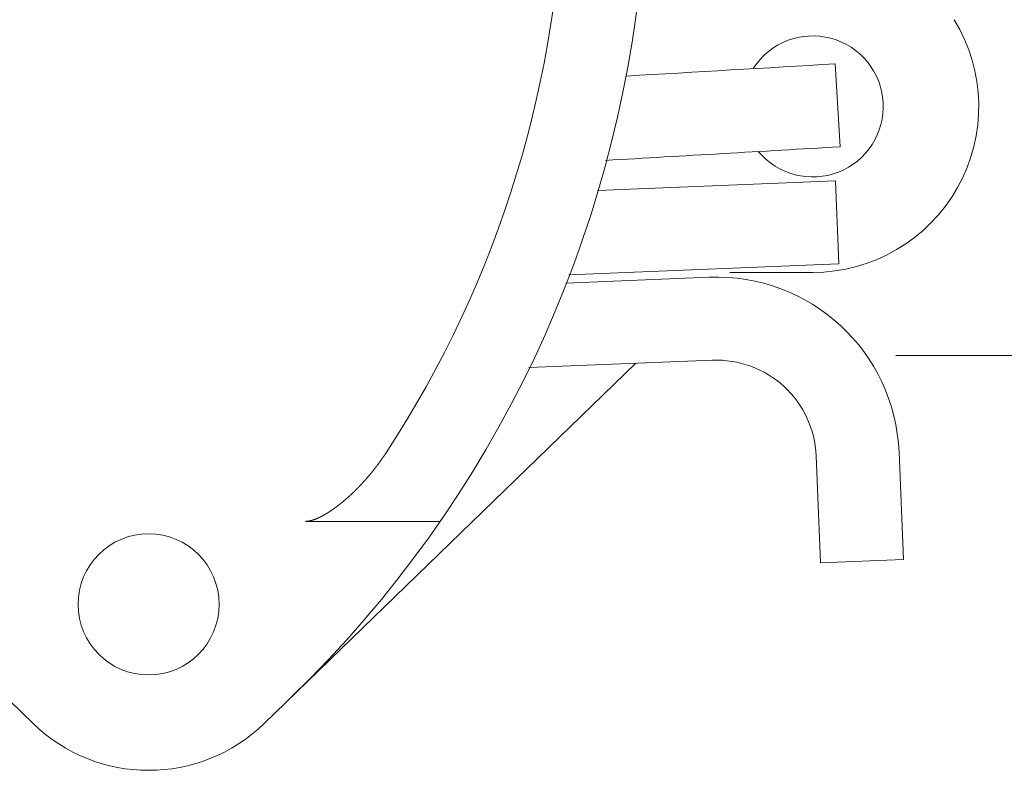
# Model space of a CAD drawing. Header units: metres. Extents: x -167 to 262, y -186 to 508.
# Tile 14 of 207: x 222.995 to 223.1135, y -185.1988 to -185.1084. Entities that reach past the tile are written whole.
import ezdxf

# ---------------------------------------------------------------- set-up
doc = ezdxf.new("R2010")
doc.units = ezdxf.units.M
doc.header["$MEASUREMENT"] = 0

msp = doc.modelspace()

# ---------------------------------------------------------------- linework, layer by layer
at = {"color": 7, "linetype": 'Continuous', "lineweight": 13}
for p, q in [((223.0931213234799, -185.1137440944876), (223.0937091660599, -185.1237130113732)), ((223.0931213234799, -185.1137440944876), (223.0937091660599, -185.1237130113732)), ((223.0931519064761, -185.1278267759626), (223.0645300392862, -185.128986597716)), ((223.0931519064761, -185.1278267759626), (223.0645300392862, -185.128986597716)), ((223.0931519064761, -185.1278267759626), (223.0935562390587, -185.1378048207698)), ((223.0931519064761, -185.1278267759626), (223.0935562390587, -185.1378048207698)), ((223.0935562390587, -185.1378048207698), (223.0610869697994, -185.1391205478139)), ((223.0935562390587, -185.1378048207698), (223.0610869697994, -185.1391205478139)), ((223.0904034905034, -185.1388378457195), (223.0804172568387, -185.1388378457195)), ((223.0904034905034, -185.1388378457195), (223.0804172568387, -185.1388378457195)), ((223.0779483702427, -185.139426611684), (223.0606999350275, -185.1401255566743)), ((223.0779483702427, -185.139426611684), (223.0606999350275, -185.1401255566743)), ((223.024414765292, -185.1931235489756), (223.0691307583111, -185.1497783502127)), ((223.024414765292, -185.1931235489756), (223.0691307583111, -185.1497783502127)), ((223.0783527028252, -185.1494046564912), (223.0562731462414, -185.1502993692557)), ((223.0783527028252, -185.1494046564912), (223.0562731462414, -185.1502993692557)), ((223.1438298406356, -185.1488240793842), (223.1003897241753, -185.1488240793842)), ((223.1003897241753, -185.1488240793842), (223.1727538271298, -185.1488240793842)), ((222.9966124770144, -185.1931235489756), (222.9566006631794, -185.1543383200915)), ((222.9966124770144, -185.1931235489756), (222.9566006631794, -185.1543383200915)), ((223.0913343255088, -185.1737939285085), (223.0908115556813, -185.160893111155)), ((223.0913343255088, -185.1737939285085), (223.0908115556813, -185.160893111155)), ((223.101312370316, -185.1733895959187), (223.1007896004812, -185.1604887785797)), ((223.101312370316, -185.1733895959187), (223.1007896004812, -185.1604887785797)), ((223.0455727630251, -185.1687965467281), (223.0294072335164, -185.1687965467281)), ((223.0455727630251, -185.1687965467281), (223.0294072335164, -185.1687965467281)), ((223.101312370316, -185.1733895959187), (223.0913343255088, -185.1737939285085)), ((223.101312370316, -185.1733895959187), (223.0913343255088, -185.1737939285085))]:
    msp.add_line(p, q, dxfattribs=at)
at = {"color": 7, "linetype": 'Continuous', "lineweight": 13, "flags": 128}
msp.add_lwpolyline([(223.0390726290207, -185.1605654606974), (223.03906177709, -185.1605814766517), (223.0390509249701, -185.1605974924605), (223.0390400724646, -185.1606135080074), (223.039029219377, -185.1606295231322), (223.0390183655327, -185.1606455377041), (223.0390075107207, -185.1606615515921), (223.0389966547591, -185.1606775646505), (223.0389857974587, -185.1606935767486), (223.0389749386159, -185.1607095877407), (223.0389640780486, -185.1607255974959), (223.0389532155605, -185.1607416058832), (223.0389423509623, -185.1607576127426), (223.038931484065, -185.1607736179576), (223.0389206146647, -185.1607896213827), (223.0389097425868, -185.160805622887), (223.0388988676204, -185.1608216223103), (223.0388879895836, -185.1608376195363), (223.0388771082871, -185.160853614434), (223.0388662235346, -185.1608696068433), (223.0388553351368, -185.1608855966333), (223.0388444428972, -185.1609015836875), (223.0388335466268, -185.1609175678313), (223.0388226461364, -185.1609335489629), (223.0388117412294, -185.1609495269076), (223.0388008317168, -185.1609655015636), (223.038789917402, -185.1609814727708), (223.0387789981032, -185.1609974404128), (223.0387680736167, -185.1610134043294), (223.0387571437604, -185.1610293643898), (223.0387462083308, -185.1610453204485), (223.038735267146, -185.1610612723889), (223.0387243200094, -185.1610772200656), (223.0387133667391, -185.1610931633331), (223.0387024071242, -185.1611091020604), (223.0386914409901, -185.161125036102), (223.038680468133, -185.1611409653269), (223.0386694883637, -185.1611568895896), (223.0386585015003, -185.1611728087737), (223.0386475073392, -185.1611887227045), (223.0386365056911, -185.1612046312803), (223.0386254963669, -185.1612205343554), (223.0386144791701, -185.1612364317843), (223.0386034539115, -185.1612523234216), (223.038592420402, -185.1612682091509), (223.0385813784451, -185.161284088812), (223.0385703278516, -185.1612999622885), (223.0385592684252, -185.1613158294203), (223.0385481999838, -185.1613316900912), (223.0385371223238, -185.1613475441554), (223.0385260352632, -185.1613633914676), (223.0385149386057, -185.1613792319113), (223.0385038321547, -185.1613950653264), (223.0384927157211, -185.1614108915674), (223.0384815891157, -185.1614267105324), (223.0384704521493, -185.1614425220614), (223.0384593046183, -185.1614583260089), (223.0384481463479, -185.1614741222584), (223.0384369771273, -185.1614899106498), (223.0384257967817, -185.1615056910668), (223.0384146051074, -185.1615214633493), (223.0384034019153, -185.1615372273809), (223.0383921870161, -185.161552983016), (223.0383809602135, -185.1615687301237), (223.0383697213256, -185.1615844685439), (223.0383584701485, -185.1616001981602), (223.0383472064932, -185.161615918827), (223.0383359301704, -185.1616316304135), (223.038324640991, -185.161647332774), (223.0383133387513, -185.1616630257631), (223.0383020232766, -185.1616787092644), (223.0382906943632, -185.1616943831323), (223.0382793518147, -185.1617100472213), (223.0382679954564, -185.1617257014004), (223.0382566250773, -185.1617413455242), (223.0382452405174, -185.1617569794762), (223.0382338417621, -185.1617726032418), (223.0382224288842, -185.1617882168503), (223.0382110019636, -185.1618038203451), (223.038199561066, -185.1618194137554), (223.038188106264, -185.1618349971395), (223.0381766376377, -185.1618505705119), (223.0381651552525, -185.1618661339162), (223.0381536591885, -185.1618816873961), (223.0381421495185, -185.1618972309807), (223.0381306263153, -185.1619127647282), (223.0381190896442, -185.1619282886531), (223.0381075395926, -185.1619438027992), (223.038095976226, -185.1619593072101), (223.0380843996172, -185.1619748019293), (223.0380728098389, -185.1619902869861), (223.0380612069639, -185.1620057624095), (223.0380495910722, -185.1620212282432), (223.0380379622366, -185.1620366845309), (223.0380263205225, -185.1620521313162), (223.03801466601, -185.1620675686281), (223.0380029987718, -185.1620829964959), (223.0379913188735, -185.1620984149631), (223.0379796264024, -185.162113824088), (223.0379679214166, -185.1621292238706), (223.0379562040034, -185.1621446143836), (223.0379444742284, -185.1621599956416), (223.0379327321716, -185.1621753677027), (223.0379209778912, -185.1621907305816), (223.0379092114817, -185.162206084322), (223.0378974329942, -185.1622214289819), (223.0378856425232, -185.1622367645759), (223.0378738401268, -185.1622520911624), (223.0378620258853, -185.1622674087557), (223.0378501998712, -185.1622827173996), (223.0378383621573, -185.1622980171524), (223.0378265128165, -185.1623133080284), (223.0378146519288, -185.162328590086), (223.0378027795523, -185.1623438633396), (223.0377908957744, -185.162359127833), (223.0377790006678, -185.1623743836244), (223.0377670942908, -185.1623896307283), (223.0377551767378, -185.1624048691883), (223.0377432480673, -185.1624200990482), (223.0377313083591, -185.162435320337), (223.037719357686, -185.1624505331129), (223.0377073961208, -185.1624657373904), (223.0376954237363, -185.1624809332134), (223.0376834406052, -185.1624961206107), (223.0376714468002, -185.1625112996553), (223.0376594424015, -185.1625264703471), (223.0376474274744, -185.1625416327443), (223.0376354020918, -185.1625567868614), (223.0376233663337, -185.1625719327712), (223.0376113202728, -185.1625870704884), (223.037599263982, -185.1626022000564), (223.0375871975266, -185.1626173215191), (223.0375751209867, -185.1626324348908), (223.0375630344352, -185.1626475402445), (223.0375509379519, -185.1626626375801), (223.0375388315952, -185.1626777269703), (223.0375267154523, -185.1626928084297), (223.0375145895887, -185.1627078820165), (223.0375024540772, -185.1627229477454), (223.0374903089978, -185.1627380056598), (223.0374781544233, -185.162753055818), (223.0374659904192, -185.1627680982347), (223.0374538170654, -185.1627831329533), (223.0374416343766, -185.162798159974), (223.0374294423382, -185.1628131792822), (223.0374172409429, -185.1628281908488), (223.0374050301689, -185.1628431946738), (223.0373928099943, -185.1628581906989), (223.037380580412, -185.1628731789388), (223.0373683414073, -185.1628881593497), (223.0373560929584, -185.1629031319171), (223.0373438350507, -185.1629180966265), (223.037331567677, -185.1629330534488), (223.0373192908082, -185.1629480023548), (223.037307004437, -185.1629629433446), (223.0372947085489, -185.1629778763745), (223.0372824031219, -185.1629928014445), (223.0372700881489, -185.1630077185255), (223.0372577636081, -185.1630226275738), (223.0372454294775, -185.163037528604), (223.0372330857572, -185.1630524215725), (223.0372207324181, -185.1630673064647), (223.0372083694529, -185.1630821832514), (223.0371959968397, -185.1630970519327), (223.0371836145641, -185.163111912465), (223.0371712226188, -185.1631267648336), (223.0371588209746, -185.1631416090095), (223.0371464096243, -185.1631564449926), (223.0371339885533, -185.163171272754), (223.0371215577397, -185.1631860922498), (223.0371091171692, -185.1632009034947), (223.0370966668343, -185.1632157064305), (223.0370842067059, -185.1632305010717), (223.0370717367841, -185.1632452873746), (223.0370592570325, -185.1632600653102), (223.0370467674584, -185.1632748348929), (223.0370342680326, -185.1632895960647), (223.0370217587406, -185.1633043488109), (223.0370092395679, -185.1633190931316), (223.0369967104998, -185.163333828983), (223.0369841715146, -185.1633485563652), (223.0369716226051, -185.1633632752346), (223.0369590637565, -185.1633779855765), (223.0369464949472, -185.1633926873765), (223.0369339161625, -185.1634073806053), (223.036921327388, -185.1634220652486), (223.036908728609, -185.1634367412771), (223.0368961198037, -185.1634514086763), (223.0368835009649, -185.1634660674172), (223.0368708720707, -185.1634807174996), (223.0368582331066, -185.16349535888), (223.036845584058, -185.1635099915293), (223.0368329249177, -185.1635246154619), (223.0368202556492, -185.1635392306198), (223.0368075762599, -185.1635538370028), (223.0367948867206, -185.163568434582), (223.0367821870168, -185.1635830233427), (223.0367694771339, -185.1635976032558), (223.0367567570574, -185.1636121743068), (223.0367440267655, -185.1636267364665), (223.0367312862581, -185.1636412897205), (223.0367185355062, -185.1636558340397), (223.0367057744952, -185.1636703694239), (223.0366930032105, -185.1636848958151), (223.0366802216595, -185.1636994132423), (223.0366674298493, -185.1637139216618), (223.0366546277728, -185.1637284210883), (223.0366418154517, -185.1637429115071), (223.0366289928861, -185.1637573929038), (223.0366161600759, -185.1637718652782), (223.036603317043, -185.1637863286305), (223.0365904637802, -185.1638007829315), (223.0365776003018, -185.1638152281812), (223.0365647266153, -185.163829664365), (223.0365518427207, -185.1638440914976), (223.0365389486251, -185.1638585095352), (223.0365260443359, -185.163872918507), (223.0365131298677, -185.1638873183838), (223.0365002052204, -185.1639017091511), (223.036487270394, -185.1639160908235), (223.0364743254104, -185.1639304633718), (223.0364613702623, -185.1639448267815), (223.0364484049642, -185.1639591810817), (223.0364354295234, -185.1639735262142), (223.03642244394, -185.1639878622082), (223.0364094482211, -185.1640021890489), (223.0363964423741, -185.164016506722), (223.0363834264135, -185.1640308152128), (223.0363704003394, -185.1640451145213), (223.0363573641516, -185.164059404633), (223.0363443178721, -185.1640736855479), (223.0363312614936, -185.164087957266), (223.0363181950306, -185.1641022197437), (223.0363051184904, -185.1641164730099), (223.036292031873, -185.1641307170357), (223.0362789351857, -185.1641449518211), (223.0362658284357, -185.1641591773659), (223.0362527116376, -185.1641733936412), (223.0362395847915, -185.164187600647), (223.0362264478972, -185.1642017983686), (223.0362133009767, -185.1642159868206), (223.0362001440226, -185.164230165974), (223.0361869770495, -185.1642443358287), (223.0361738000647, -185.1642584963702), (223.0361606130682, -185.1642726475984), (223.0361474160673, -185.1642867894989), (223.0361342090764, -185.164300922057), (223.0361209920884, -185.1643150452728), (223.0361077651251, -185.1643291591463), (223.0360945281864, -185.1643432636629), (223.0360812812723, -185.1643573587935), (223.0360680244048, -185.1643714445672), (223.0360547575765, -185.1643855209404), (223.0360414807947, -185.1643995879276), (223.0360281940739, -185.1644136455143), (223.0360148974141, -185.1644276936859), (223.03600159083, -185.1644417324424), (223.0359882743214, -185.1644557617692), (223.0359749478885, -185.1644697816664), (223.0359616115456, -185.1644837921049), (223.0359482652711, -185.16449779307), (223.0359349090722, -185.1645117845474), (223.0359215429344, -185.1645257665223), (223.0359081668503, -185.1645397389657), (223.0358947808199, -185.164553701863), (223.0358813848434, -185.1645676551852), (223.035867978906, -185.1645815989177), (223.0358545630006, -185.1645955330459), (223.0358411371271, -185.1646094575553), (223.0358277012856, -185.1646233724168), (223.0358142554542, -185.1646372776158), (223.0358007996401, -185.1646511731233), (223.0357873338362, -185.1646650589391), (223.0357738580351, -185.1646789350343), (223.0357603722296, -185.1646928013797), (223.0357468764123, -185.1647066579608), (223.0357333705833, -185.164720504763), (223.0357198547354, -185.1647343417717), (223.0357063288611, -185.1647481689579), (223.0356927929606, -185.164761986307), (223.0356792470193, -185.1647757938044), (223.0356656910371, -185.1647895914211), (223.0356521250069, -185.1648033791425), (223.0356385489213, -185.1648171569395), (223.0356249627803, -185.1648309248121), (223.0356113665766, -185.1648446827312), (223.0355977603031, -185.1648584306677), (223.0355841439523, -185.1648721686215), (223.035570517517, -185.1648858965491), (223.0355568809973, -185.164899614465), (223.0355432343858, -185.1649133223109), (223.0355295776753, -185.1649270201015), (223.0355159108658, -185.164940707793), (223.0355022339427, -185.1649543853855), (223.0354885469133, -185.1649680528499), (223.0354748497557, -185.164981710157), (223.0354611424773, -185.1649953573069), (223.0354474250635, -185.1650089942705), (223.0354336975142, -185.1650226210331), (223.0354199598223, -185.1650362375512), (223.0354062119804, -185.1650498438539), (223.0353924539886, -185.1650634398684), (223.0353786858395, -185.1650770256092), (223.0353649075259, -185.1650906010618), (223.0353511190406, -185.1651041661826), (223.0353373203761, -185.1651177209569), (223.0353235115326, -185.1651312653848), (223.0353096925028, -185.1651447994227), (223.0352958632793, -185.1651583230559), (223.035282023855, -185.1651718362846), (223.0352681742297, -185.1651853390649), (223.0352543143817, -185.1651988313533), (223.0352404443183, -185.1652123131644), (223.0352265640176, -185.1652257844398), (223.035212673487, -185.1652392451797), (223.0351987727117, -185.1652526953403), (223.0351848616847, -185.1652661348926), (223.0351709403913, -185.1652795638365), (223.0351570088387, -185.1652929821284), (223.0351430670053, -185.1653063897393), (223.0351291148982, -185.1653197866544), (223.0351151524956, -185.1653331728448), (223.0351011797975, -185.1653465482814), (223.0350871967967, -185.1653599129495), (223.0350732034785, -185.1653732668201), (223.0350591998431, -185.1653866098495), (223.0350451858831, -185.1653999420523), (223.0350311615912, -185.1654132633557), (223.0350171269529, -185.1654265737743), (223.0350030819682, -185.1654398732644), (223.0349890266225, -185.1654531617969), (223.0349749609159, -185.1654664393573), (223.0349608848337, -185.1654797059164), (223.034946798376, -185.1654929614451), (223.0349327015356, -185.165506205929), (223.0349185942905, -185.1655194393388), (223.0349044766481, -185.165532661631), (223.034890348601, -185.1655458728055), (223.0348762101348, -185.1655590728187), (223.0348620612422, -185.1655722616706), (223.0348479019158, -185.165585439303), (223.0348337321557, -185.1655986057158), (223.0348195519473, -185.1656117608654), (223.0348053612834, -185.1656249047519), (223.0347911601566, -185.165638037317), (223.0347769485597, -185.1656511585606), (223.0347627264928, -185.1656642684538), (223.0347484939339, -185.1656773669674), (223.0347342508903, -185.1656904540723), (223.0347199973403, -185.1657035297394), (223.034705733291, -185.1657165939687), (223.0346914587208, -185.1657296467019), (223.0346771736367, -185.1657426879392), (223.0346628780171, -185.1657557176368), (223.0346485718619, -185.1657687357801), (223.0346342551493, -185.1657817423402), (223.0346199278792, -185.1657947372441), (223.0346055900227, -185.165807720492), (223.0345912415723, -185.1658206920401), (223.0345768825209, -185.1658336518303), (223.0345625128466, -185.1658465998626), (223.0345481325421, -185.1658595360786), (223.0345337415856, -185.1658724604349), (223.0345193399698, -185.1658853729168), (223.0345049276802, -185.1658982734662), (223.0344905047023, -185.1659111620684), (223.0344760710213, -185.1659240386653), (223.0344616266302, -185.1659369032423), (223.0344471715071, -185.1659497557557), (223.0344327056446, -185.165962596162), (223.0344182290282, -185.165975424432), (223.0344037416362, -185.165988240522), (223.0343892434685, -185.1660010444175), (223.0343747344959, -185.1660138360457), (223.0343602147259, -185.1660266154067), (223.0343456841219, -185.1660393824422), (223.0343311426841, -185.1660521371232), (223.0343165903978, -185.1660648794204), (223.0343020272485, -185.1660776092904), (223.0342874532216, -185.1660903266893), (223.0342728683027, -185.1661030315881), (223.034258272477, -185.1661157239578), (223.0342436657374, -185.1661284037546), (223.0342290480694, -185.1661410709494), (223.034214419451, -185.166153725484), (223.0341997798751, -185.1661663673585), (223.0341851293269, -185.1661789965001), (223.0341704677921, -185.1661916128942), (223.0341557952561, -185.1662042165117), (223.0341411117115, -185.1662168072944), (223.0341264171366, -185.1662293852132), (223.0341117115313, -185.1662419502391), (223.0340969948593, -185.1662545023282), (223.0340822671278, -185.1662670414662), (223.0340675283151, -185.1662795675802), (223.0340527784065, -185.1662920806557), (223.0340380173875, -185.1663045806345), (223.034023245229, -185.1663170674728), (223.0340084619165, -185.1663295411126), (223.0339936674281, -185.1663420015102), (223.0339788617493, -185.1663544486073), (223.0339640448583, -185.1663668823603), (223.0339492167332, -185.1663793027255), (223.0339343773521, -185.1663917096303), (223.0339195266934, -185.1664041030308), (223.0339046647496, -185.1664164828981), (223.0338897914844, -185.1664288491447), (223.0338749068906, -185.1664412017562), (223.0338600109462, -185.1664535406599), (223.0338451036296, -185.1664658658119), (223.0338301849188, -185.1664781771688), (223.033815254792, -185.1664904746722), (223.033800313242, -185.166502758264), (223.0337853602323, -185.1665150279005), (223.0337703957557, -185.1665272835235), (223.0337554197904, -185.1665395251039), (223.0337404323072, -185.1665517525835), (223.0337254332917, -185.1665639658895), (223.0337104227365, -185.1665761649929), (223.0336954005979, -185.1665883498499), (223.0336803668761, -185.1666005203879), (223.0336653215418, -185.1666126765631), (223.0336502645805, -185.1666248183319), (223.0336351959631, -185.1666369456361), (223.0336201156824, -185.1666490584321), (223.0336050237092, -185.1666611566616), (223.0335899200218, -185.1666732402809), (223.0335748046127, -185.1666853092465), (223.033559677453, -185.1666973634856), (223.0335445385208, -185.166709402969), (223.0335293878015, -185.166721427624), (223.0335142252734, -185.1667334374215), (223.0334990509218, -185.1667454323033), (223.0334838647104, -185.1667574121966), (223.0334686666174, -185.1667693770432), (223.0334534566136, -185.1667813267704), (223.0334382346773, -185.1667932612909), (223.033423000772, -185.1668051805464), (223.0334077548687, -185.1668170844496), (223.0333924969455, -185.1668289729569), (223.0333772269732, -185.1668408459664), (223.0333619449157, -185.1668527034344), (223.0333466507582, -185.1668645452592), (223.0333313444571, -185.1668763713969), (223.0333160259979, -185.1668881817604), (223.0333006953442, -185.1668999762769), (223.0332853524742, -185.1669117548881), (223.0332699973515, -185.1669235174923), (223.0332546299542, -185.1669352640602), (223.0332392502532, -185.16694699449), (223.0332238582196, -185.166958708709), (223.033208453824, -185.1669704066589), (223.0331930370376, -185.1669820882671), (223.0331776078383, -185.1669937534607), (223.0331621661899, -185.1670054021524), (223.0331467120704, -185.1670170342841), (223.0331312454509, -185.1670286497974), (223.0331157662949, -185.1670402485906), (223.0331002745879, -185.1670518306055), (223.0330847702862, -185.1670633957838), (223.0330692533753, -185.1670749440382), (223.033053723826, -185.1670864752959), (223.033038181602, -185.1670979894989), (223.0330226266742, -185.1671094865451), (223.033007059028, -185.1671209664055), (223.0329914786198, -185.1671324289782), (223.0329758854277, -185.1671438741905), (223.0329602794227, -185.1671553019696), (223.032944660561, -185.1671667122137), (223.0329290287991, -185.1671781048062), (223.0329133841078, -185.16718947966), (223.0328977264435, -185.1672008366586), (223.0328820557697, -185.1672121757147), (223.0328663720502, -185.1672234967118), (223.0328506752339, -185.1672347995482), (223.0328349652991, -185.1672460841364), (223.0328192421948, -185.1672573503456), (223.0328035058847, -185.167268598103), (223.0327877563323, -185.1672798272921), (223.032771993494, -185.1672910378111), (223.0327562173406, -185.1673022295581), (223.0327404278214, -185.1673134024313), (223.0327246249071, -185.1673245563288), (223.0327088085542, -185.1673356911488), (223.0326929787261, -185.1673468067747), (223.0326771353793, -185.167357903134), (223.0326612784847, -185.1673689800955), (223.0326454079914, -185.1673800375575), (223.0326295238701, -185.1673910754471), (223.0326136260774, -185.1674020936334), (223.0325977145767, -185.1674130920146), (223.0325817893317, -185.1674240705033), (223.0325658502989, -185.1674350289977), (223.0325498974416, -185.1674459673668), (223.0325339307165, -185.1674568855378), (223.0325179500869, -185.1674677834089), (223.0325019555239, -185.1674786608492), (223.0324859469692, -185.1674895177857), (223.0324699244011, -185.1675003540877), (223.0324538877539, -185.1675111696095), (223.0324378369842, -185.1675219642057), (223.0324217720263, -185.1675327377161), (223.0324056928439, -185.1675434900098), (223.0323895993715, -185.1675542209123), (223.0323734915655, -185.1675649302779), (223.0323573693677, -185.1675756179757), (223.032341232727, -185.1675862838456), (223.0323250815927, -185.1675969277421), (223.0323089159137, -185.1676075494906), (223.0322927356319, -185.1676181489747), (223.0322765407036, -185.1676287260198), (223.0322603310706, -185.1676392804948), (223.0322441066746, -185.1676498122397), (223.0322278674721, -185.1676603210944), (223.0322116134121, -185.1676708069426), (223.0321953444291, -185.1676812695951), (223.0321790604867, -185.1676917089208), (223.0321627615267, -185.1677021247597), (223.032146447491, -185.1677125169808), (223.0321301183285, -185.1677228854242), (223.0321137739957, -185.1677332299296), (223.032097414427, -185.1677435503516), (223.0320810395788, -185.1677538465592), (223.0320646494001, -185.1677641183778), (223.0320482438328, -185.1677743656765), (223.0320318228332, -185.1677845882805), (223.0320153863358, -185.1677947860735), (223.0319989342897, -185.1678049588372), (223.0319824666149, -185.1678151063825), (223.031965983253, -185.1678252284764), (223.0319494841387, -185.1678353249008), (223.0319329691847, -185.1678453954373), (223.0319164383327, -185.1678554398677), (223.0318998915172, -185.1678654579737), (223.0318833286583, -185.167875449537), (223.0318667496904, -185.1678854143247), (223.0318501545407, -185.1678953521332), (223.0318335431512, -185.1679052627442), (223.0318169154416, -185.1679151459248), (223.0318002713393, -185.1679250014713), (223.0317836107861, -185.1679348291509), (223.0317669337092, -185.1679446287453), (223.0317502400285, -185.1679544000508), (223.0317335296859, -185.1679641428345), (223.0317168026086, -185.1679738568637), (223.0317000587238, -185.1679835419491), (223.0316832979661, -185.1679931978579), (223.0316665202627, -185.1680028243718), (223.031649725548, -185.168012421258), (223.0316329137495, -185.1680219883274), (223.0316160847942, -185.1680315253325), (223.031599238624, -185.168041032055), (223.0315823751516, -185.1680505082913), (223.0315654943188, -185.1680599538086), (223.0315485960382, -185.1680693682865), (223.0315316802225, -185.1680787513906), (223.0315147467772, -185.1680881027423), (223.0314977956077, -185.1680974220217), (223.0314808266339, -185.1681067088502), (223.0314638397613, -185.1681159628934), (223.0314468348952, -185.1681251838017), (223.0314298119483, -185.1681343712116), (223.0314127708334, -185.1681435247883), (223.0313957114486, -185.168152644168), (223.031378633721, -185.1681617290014), (223.0313615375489, -185.1681707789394), (223.0313444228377, -185.1681797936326), (223.0313272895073, -185.1681887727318), (223.0313101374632, -185.1681977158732), (223.0312929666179, -185.1682066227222), (223.031275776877, -185.1682154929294), (223.0312585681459, -185.1682243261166), (223.0312413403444, -185.1682331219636), (223.0312240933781, -185.1682418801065), (223.0312068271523, -185.1682506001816), (223.0311895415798, -185.1682592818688), (223.0311722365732, -185.1682679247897), (223.0311549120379, -185.1682765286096), (223.0311375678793, -185.168285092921), (223.0311202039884, -185.1682936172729), (223.0311028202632, -185.168302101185), (223.0310854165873, -185.1683105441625), (223.0310679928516, -185.1683189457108), (223.031050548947, -185.1683273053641), (223.0310330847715, -185.1683356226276), (223.0310156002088, -185.1683438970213), (223.030998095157, -185.1683521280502), (223.0309805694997, -185.1683603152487), (223.0309630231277, -185.1683684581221), (223.0309454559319, -185.1683765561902), (223.0309278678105, -185.1683846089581), (223.0309102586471, -185.1683926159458), (223.0308926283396, -185.1684005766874), (223.0308749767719, -185.1684084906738), (223.0308573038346, -185.1684163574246), (223.0308396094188, -185.1684241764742), (223.0308218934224, -185.1684319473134), (223.0308041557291, -185.1684396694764), (223.0307863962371, -185.168447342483), (223.0307686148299, -185.1684549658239), (223.0307508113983, -185.1684625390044), (223.030732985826, -185.168470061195), (223.0307151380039, -185.1684775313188), (223.0306972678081, -185.1684849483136), (223.0306793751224, -185.1684923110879), (223.030661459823, -185.1684996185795), (223.0306435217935, -185.1685068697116), (223.0306255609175, -185.1685140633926), (223.0306075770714, -185.168521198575), (223.0305895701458, -185.1685282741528), (223.0305715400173, -185.1685352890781), (223.030553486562, -185.1685422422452), (223.0305354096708, -185.1685491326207), (223.0305173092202, -185.1685559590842), (223.0304991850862, -185.1685627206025), (223.0304810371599, -185.1685694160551), (223.0304628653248, -185.1685760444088), (223.0304446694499, -185.1685826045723), (223.0304264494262, -185.1685890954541), (223.0304082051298, -185.1685955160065), (223.0303899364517, -185.168601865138), (223.0303716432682, -185.1686081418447), (223.0303533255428, -185.1686143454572), (223.0303349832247, -185.1686204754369), (223.0303166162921, -185.1686265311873), (223.030298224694, -185.1686325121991), (223.0302798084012, -185.1686384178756), (223.0302613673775, -185.168644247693), (223.0302429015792, -185.1686500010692), (223.0302244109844, -185.1686556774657), (223.0302058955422, -185.1686612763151), (223.0301873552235, -185.1686667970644), (223.0301687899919, -185.1686722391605), (223.030150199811, -185.168677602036), (223.0301315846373, -185.1686828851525), (223.0301129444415, -185.1686880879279), (223.0300942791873, -185.1686932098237), (223.0300755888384, -185.168698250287), (223.030056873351, -185.1687032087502), (223.0300381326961, -185.1687080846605), (223.0300193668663, -185.1687128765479), (223.0300005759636, -185.1687175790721), (223.0299817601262, -185.1687221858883), (223.0299629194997, -185.1687266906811), (223.0299440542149, -185.1687310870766), (223.0299251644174, -185.1687353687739), (223.0299062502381, -185.1687395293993), (223.0298873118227, -185.1687435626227), (223.0298683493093, -185.168747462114), (223.0298493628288, -185.168751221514), (223.0298303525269, -185.1687548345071), (223.0298113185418, -185.1687582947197), (223.0297922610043, -185.1687615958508), (223.0297731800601, -185.1687647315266), (223.0297540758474, -185.168767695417), (223.0297349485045, -185.168770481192), (223.0297157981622, -185.168773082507), (223.029696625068, -185.1687754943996), (223.0296774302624, -185.168777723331), (223.0296582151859, -185.1687797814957), (223.0296389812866, -185.1687816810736), (223.0296197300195, -185.1687834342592), (223.0296004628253, -185.1687850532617), (223.029581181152, -185.1687865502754), (223.0295618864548, -185.1687879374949), (223.0295425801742, -185.1687892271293), (223.0295232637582, -185.1687904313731), (223.0295039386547, -185.1687915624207), (223.0294846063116, -185.1687926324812), (223.0294652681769, -185.1687936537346), (223.0294459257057, -185.1687946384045), (223.0294265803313, -185.1687955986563), (223.0294072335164, -185.1687965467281)], dxfattribs=at)
msp.add_lwpolyline([(223.0390726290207, -185.1605654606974), (223.03906177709, -185.1605814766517), (223.0390509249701, -185.1605974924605), (223.0390400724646, -185.1606135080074), (223.039029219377, -185.1606295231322), (223.0390183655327, -185.1606455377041), (223.0390075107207, -185.1606615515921), (223.0389966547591, -185.1606775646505), (223.0389857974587, -185.1606935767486), (223.0389749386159, -185.1607095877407), (223.0389640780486, -185.1607255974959), (223.0389532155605, -185.1607416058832), (223.0389423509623, -185.1607576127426), (223.038931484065, -185.1607736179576), (223.0389206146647, -185.1607896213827), (223.0389097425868, -185.160805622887), (223.0388988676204, -185.1608216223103), (223.0388879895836, -185.1608376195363), (223.0388771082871, -185.160853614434), (223.0388662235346, -185.1608696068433), (223.0388553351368, -185.1608855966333), (223.0388444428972, -185.1609015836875), (223.0388335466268, -185.1609175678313), (223.0388226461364, -185.1609335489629), (223.0388117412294, -185.1609495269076), (223.0388008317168, -185.1609655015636), (223.038789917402, -185.1609814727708), (223.0387789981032, -185.1609974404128), (223.0387680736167, -185.1610134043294), (223.0387571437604, -185.1610293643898), (223.0387462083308, -185.1610453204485), (223.038735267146, -185.1610612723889), (223.0387243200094, -185.1610772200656), (223.0387133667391, -185.1610931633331), (223.0387024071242, -185.1611091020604), (223.0386914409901, -185.161125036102), (223.038680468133, -185.1611409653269), (223.0386694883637, -185.1611568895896), (223.0386585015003, -185.1611728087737), (223.0386475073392, -185.1611887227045), (223.0386365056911, -185.1612046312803), (223.0386254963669, -185.1612205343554), (223.0386144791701, -185.1612364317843), (223.0386034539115, -185.1612523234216), (223.038592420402, -185.1612682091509), (223.0385813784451, -185.161284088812), (223.0385703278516, -185.1612999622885), (223.0385592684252, -185.1613158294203), (223.0385481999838, -185.1613316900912), (223.0385371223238, -185.1613475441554), (223.0385260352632, -185.1613633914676), (223.0385149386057, -185.1613792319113), (223.0385038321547, -185.1613950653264), (223.0384927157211, -185.1614108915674), (223.0384815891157, -185.1614267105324), (223.0384704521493, -185.1614425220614), (223.0384593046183, -185.1614583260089), (223.0384481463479, -185.1614741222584), (223.0384369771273, -185.1614899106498), (223.0384257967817, -185.1615056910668), (223.0384146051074, -185.1615214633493), (223.0384034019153, -185.1615372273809), (223.0383921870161, -185.161552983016), (223.0383809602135, -185.1615687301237), (223.0383697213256, -185.1615844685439), (223.0383584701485, -185.1616001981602), (223.0383472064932, -185.161615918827), (223.0383359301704, -185.1616316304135), (223.038324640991, -185.161647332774), (223.0383133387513, -185.1616630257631), (223.0383020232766, -185.1616787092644), (223.0382906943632, -185.1616943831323), (223.0382793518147, -185.1617100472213), (223.0382679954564, -185.1617257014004), (223.0382566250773, -185.1617413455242), (223.0382452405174, -185.1617569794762), (223.0382338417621, -185.1617726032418), (223.0382224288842, -185.1617882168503), (223.0382110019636, -185.1618038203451), (223.038199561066, -185.1618194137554), (223.038188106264, -185.1618349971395), (223.0381766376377, -185.1618505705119), (223.0381651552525, -185.1618661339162), (223.0381536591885, -185.1618816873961), (223.0381421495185, -185.1618972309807), (223.0381306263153, -185.1619127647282), (223.0381190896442, -185.1619282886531), (223.0381075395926, -185.1619438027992), (223.038095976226, -185.1619593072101), (223.0380843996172, -185.1619748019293), (223.0380728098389, -185.1619902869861), (223.0380612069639, -185.1620057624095), (223.0380495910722, -185.1620212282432), (223.0380379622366, -185.1620366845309), (223.0380263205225, -185.1620521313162), (223.03801466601, -185.1620675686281), (223.0380029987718, -185.1620829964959), (223.0379913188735, -185.1620984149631), (223.0379796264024, -185.162113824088), (223.0379679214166, -185.1621292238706), (223.0379562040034, -185.1621446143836), (223.0379444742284, -185.1621599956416), (223.0379327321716, -185.1621753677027), (223.0379209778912, -185.1621907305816), (223.0379092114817, -185.162206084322), (223.0378974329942, -185.1622214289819), (223.0378856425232, -185.1622367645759), (223.0378738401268, -185.1622520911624), (223.0378620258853, -185.1622674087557), (223.0378501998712, -185.1622827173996), (223.0378383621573, -185.1622980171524), (223.0378265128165, -185.1623133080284), (223.0378146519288, -185.162328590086), (223.0378027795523, -185.1623438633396), (223.0377908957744, -185.162359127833), (223.0377790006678, -185.1623743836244), (223.0377670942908, -185.1623896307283), (223.0377551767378, -185.1624048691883), (223.0377432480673, -185.1624200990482), (223.0377313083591, -185.162435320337), (223.037719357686, -185.1624505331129), (223.0377073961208, -185.1624657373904), (223.0376954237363, -185.1624809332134), (223.0376834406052, -185.1624961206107), (223.0376714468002, -185.1625112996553), (223.0376594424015, -185.1625264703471), (223.0376474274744, -185.1625416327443), (223.0376354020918, -185.1625567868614), (223.0376233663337, -185.1625719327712), (223.0376113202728, -185.1625870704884), (223.037599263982, -185.1626022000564), (223.0375871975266, -185.1626173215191), (223.0375751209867, -185.1626324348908), (223.0375630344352, -185.1626475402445), (223.0375509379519, -185.1626626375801), (223.0375388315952, -185.1626777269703), (223.0375267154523, -185.1626928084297), (223.0375145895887, -185.1627078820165), (223.0375024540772, -185.1627229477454), (223.0374903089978, -185.1627380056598), (223.0374781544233, -185.162753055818), (223.0374659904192, -185.1627680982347), (223.0374538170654, -185.1627831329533), (223.0374416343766, -185.162798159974), (223.0374294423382, -185.1628131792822), (223.0374172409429, -185.1628281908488), (223.0374050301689, -185.1628431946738), (223.0373928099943, -185.1628581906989), (223.037380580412, -185.1628731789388), (223.0373683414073, -185.1628881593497), (223.0373560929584, -185.1629031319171), (223.0373438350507, -185.1629180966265), (223.037331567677, -185.1629330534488), (223.0373192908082, -185.1629480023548), (223.037307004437, -185.1629629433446), (223.0372947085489, -185.1629778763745), (223.0372824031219, -185.1629928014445), (223.0372700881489, -185.1630077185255), (223.0372577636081, -185.1630226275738), (223.0372454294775, -185.163037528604), (223.0372330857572, -185.1630524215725), (223.0372207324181, -185.1630673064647), (223.0372083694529, -185.1630821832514), (223.0371959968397, -185.1630970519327), (223.0371836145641, -185.163111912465), (223.0371712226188, -185.1631267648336), (223.0371588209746, -185.1631416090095), (223.0371464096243, -185.1631564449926), (223.0371339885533, -185.163171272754), (223.0371215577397, -185.1631860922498), (223.0371091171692, -185.1632009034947), (223.0370966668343, -185.1632157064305), (223.0370842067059, -185.1632305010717), (223.0370717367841, -185.1632452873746), (223.0370592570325, -185.1632600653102), (223.0370467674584, -185.1632748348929), (223.0370342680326, -185.1632895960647), (223.0370217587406, -185.1633043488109), (223.0370092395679, -185.1633190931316), (223.0369967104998, -185.163333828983), (223.0369841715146, -185.1633485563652), (223.0369716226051, -185.1633632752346), (223.0369590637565, -185.1633779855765), (223.0369464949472, -185.1633926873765), (223.0369339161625, -185.1634073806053), (223.036921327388, -185.1634220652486), (223.036908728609, -185.1634367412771), (223.0368961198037, -185.1634514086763), (223.0368835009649, -185.1634660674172), (223.0368708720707, -185.1634807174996), (223.0368582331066, -185.16349535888), (223.036845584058, -185.1635099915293), (223.0368329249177, -185.1635246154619), (223.0368202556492, -185.1635392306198), (223.0368075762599, -185.1635538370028), (223.0367948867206, -185.163568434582), (223.0367821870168, -185.1635830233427), (223.0367694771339, -185.1635976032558), (223.0367567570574, -185.1636121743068), (223.0367440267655, -185.1636267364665), (223.0367312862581, -185.1636412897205), (223.0367185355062, -185.1636558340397), (223.0367057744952, -185.1636703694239), (223.0366930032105, -185.1636848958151), (223.0366802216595, -185.1636994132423), (223.0366674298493, -185.1637139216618), (223.0366546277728, -185.1637284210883), (223.0366418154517, -185.1637429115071), (223.0366289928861, -185.1637573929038), (223.0366161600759, -185.1637718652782), (223.036603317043, -185.1637863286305), (223.0365904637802, -185.1638007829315), (223.0365776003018, -185.1638152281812), (223.0365647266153, -185.163829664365), (223.0365518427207, -185.1638440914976), (223.0365389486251, -185.1638585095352), (223.0365260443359, -185.163872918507), (223.0365131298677, -185.1638873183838), (223.0365002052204, -185.1639017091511), (223.036487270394, -185.1639160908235), (223.0364743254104, -185.1639304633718), (223.0364613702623, -185.1639448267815), (223.0364484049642, -185.1639591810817), (223.0364354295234, -185.1639735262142), (223.03642244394, -185.1639878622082), (223.0364094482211, -185.1640021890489), (223.0363964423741, -185.164016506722), (223.0363834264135, -185.1640308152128), (223.0363704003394, -185.1640451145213), (223.0363573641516, -185.164059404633), (223.0363443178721, -185.1640736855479), (223.0363312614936, -185.164087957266), (223.0363181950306, -185.1641022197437), (223.0363051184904, -185.1641164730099), (223.036292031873, -185.1641307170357), (223.0362789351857, -185.1641449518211), (223.0362658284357, -185.1641591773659), (223.0362527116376, -185.1641733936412), (223.0362395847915, -185.164187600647), (223.0362264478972, -185.1642017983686), (223.0362133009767, -185.1642159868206), (223.0362001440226, -185.164230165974), (223.0361869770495, -185.1642443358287), (223.0361738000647, -185.1642584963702), (223.0361606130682, -185.1642726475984), (223.0361474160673, -185.1642867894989), (223.0361342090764, -185.164300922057), (223.0361209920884, -185.1643150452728), (223.0361077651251, -185.1643291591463), (223.0360945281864, -185.1643432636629), (223.0360812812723, -185.1643573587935), (223.0360680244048, -185.1643714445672), (223.0360547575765, -185.1643855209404), (223.0360414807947, -185.1643995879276), (223.0360281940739, -185.1644136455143), (223.0360148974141, -185.1644276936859), (223.03600159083, -185.1644417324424), (223.0359882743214, -185.1644557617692), (223.0359749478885, -185.1644697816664), (223.0359616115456, -185.1644837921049), (223.0359482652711, -185.16449779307), (223.0359349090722, -185.1645117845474), (223.0359215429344, -185.1645257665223), (223.0359081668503, -185.1645397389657), (223.0358947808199, -185.164553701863), (223.0358813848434, -185.1645676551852), (223.035867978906, -185.1645815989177), (223.0358545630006, -185.1645955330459), (223.0358411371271, -185.1646094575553), (223.0358277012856, -185.1646233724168), (223.0358142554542, -185.1646372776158), (223.0358007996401, -185.1646511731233), (223.0357873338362, -185.1646650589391), (223.0357738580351, -185.1646789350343), (223.0357603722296, -185.1646928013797), (223.0357468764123, -185.1647066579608), (223.0357333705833, -185.164720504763), (223.0357198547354, -185.1647343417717), (223.0357063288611, -185.1647481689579), (223.0356927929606, -185.164761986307), (223.0356792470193, -185.1647757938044), (223.0356656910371, -185.1647895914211), (223.0356521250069, -185.1648033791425), (223.0356385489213, -185.1648171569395), (223.0356249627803, -185.1648309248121), (223.0356113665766, -185.1648446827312), (223.0355977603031, -185.1648584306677), (223.0355841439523, -185.1648721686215), (223.035570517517, -185.1648858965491), (223.0355568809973, -185.164899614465), (223.0355432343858, -185.1649133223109), (223.0355295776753, -185.1649270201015), (223.0355159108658, -185.164940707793), (223.0355022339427, -185.1649543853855), (223.0354885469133, -185.1649680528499), (223.0354748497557, -185.164981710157), (223.0354611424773, -185.1649953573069), (223.0354474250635, -185.1650089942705), (223.0354336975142, -185.1650226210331), (223.0354199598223, -185.1650362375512), (223.0354062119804, -185.1650498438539), (223.0353924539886, -185.1650634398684), (223.0353786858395, -185.1650770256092), (223.0353649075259, -185.1650906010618), (223.0353511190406, -185.1651041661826), (223.0353373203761, -185.1651177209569), (223.0353235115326, -185.1651312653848), (223.0353096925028, -185.1651447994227), (223.0352958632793, -185.1651583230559), (223.035282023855, -185.1651718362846), (223.0352681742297, -185.1651853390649), (223.0352543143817, -185.1651988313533), (223.0352404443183, -185.1652123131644), (223.0352265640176, -185.1652257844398), (223.035212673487, -185.1652392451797), (223.0351987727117, -185.1652526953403), (223.0351848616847, -185.1652661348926), (223.0351709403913, -185.1652795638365), (223.0351570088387, -185.1652929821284), (223.0351430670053, -185.1653063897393), (223.0351291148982, -185.1653197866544), (223.0351151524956, -185.1653331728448), (223.0351011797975, -185.1653465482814), (223.0350871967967, -185.1653599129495), (223.0350732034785, -185.1653732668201), (223.0350591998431, -185.1653866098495), (223.0350451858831, -185.1653999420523), (223.0350311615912, -185.1654132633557), (223.0350171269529, -185.1654265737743), (223.0350030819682, -185.1654398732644), (223.0349890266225, -185.1654531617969), (223.0349749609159, -185.1654664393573), (223.0349608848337, -185.1654797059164), (223.034946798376, -185.1654929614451), (223.0349327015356, -185.165506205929), (223.0349185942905, -185.1655194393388), (223.0349044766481, -185.165532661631), (223.034890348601, -185.1655458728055), (223.0348762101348, -185.1655590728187), (223.0348620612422, -185.1655722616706), (223.0348479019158, -185.165585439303), (223.0348337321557, -185.1655986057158), (223.0348195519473, -185.1656117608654), (223.0348053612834, -185.1656249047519), (223.0347911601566, -185.165638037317), (223.0347769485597, -185.1656511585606), (223.0347627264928, -185.1656642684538), (223.0347484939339, -185.1656773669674), (223.0347342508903, -185.1656904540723), (223.0347199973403, -185.1657035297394), (223.034705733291, -185.1657165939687), (223.0346914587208, -185.1657296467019), (223.0346771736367, -185.1657426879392), (223.0346628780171, -185.1657557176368), (223.0346485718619, -185.1657687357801), (223.0346342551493, -185.1657817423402), (223.0346199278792, -185.1657947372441), (223.0346055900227, -185.165807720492), (223.0345912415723, -185.1658206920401), (223.0345768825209, -185.1658336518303), (223.0345625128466, -185.1658465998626), (223.0345481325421, -185.1658595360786), (223.0345337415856, -185.1658724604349), (223.0345193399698, -185.1658853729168), (223.0345049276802, -185.1658982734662), (223.0344905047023, -185.1659111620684), (223.0344760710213, -185.1659240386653), (223.0344616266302, -185.1659369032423), (223.0344471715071, -185.1659497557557), (223.0344327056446, -185.165962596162), (223.0344182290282, -185.165975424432), (223.0344037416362, -185.165988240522), (223.0343892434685, -185.1660010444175), (223.0343747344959, -185.1660138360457), (223.0343602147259, -185.1660266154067), (223.0343456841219, -185.1660393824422), (223.0343311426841, -185.1660521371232), (223.0343165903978, -185.1660648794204), (223.0343020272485, -185.1660776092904), (223.0342874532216, -185.1660903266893), (223.0342728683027, -185.1661030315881), (223.034258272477, -185.1661157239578), (223.0342436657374, -185.1661284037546), (223.0342290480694, -185.1661410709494), (223.034214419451, -185.166153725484), (223.0341997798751, -185.1661663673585), (223.0341851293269, -185.1661789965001), (223.0341704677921, -185.1661916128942), (223.0341557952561, -185.1662042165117), (223.0341411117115, -185.1662168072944), (223.0341264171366, -185.1662293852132), (223.0341117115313, -185.1662419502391), (223.0340969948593, -185.1662545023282), (223.0340822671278, -185.1662670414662), (223.0340675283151, -185.1662795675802), (223.0340527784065, -185.1662920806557), (223.0340380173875, -185.1663045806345), (223.034023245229, -185.1663170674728), (223.0340084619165, -185.1663295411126), (223.0339936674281, -185.1663420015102), (223.0339788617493, -185.1663544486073), (223.0339640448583, -185.1663668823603), (223.0339492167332, -185.1663793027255), (223.0339343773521, -185.1663917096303), (223.0339195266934, -185.1664041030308), (223.0339046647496, -185.1664164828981), (223.0338897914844, -185.1664288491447), (223.0338749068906, -185.1664412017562), (223.0338600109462, -185.1664535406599), (223.0338451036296, -185.1664658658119), (223.0338301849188, -185.1664781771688), (223.033815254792, -185.1664904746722), (223.033800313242, -185.166502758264), (223.0337853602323, -185.1665150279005), (223.0337703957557, -185.1665272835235), (223.0337554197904, -185.1665395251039), (223.0337404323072, -185.1665517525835), (223.0337254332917, -185.1665639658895), (223.0337104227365, -185.1665761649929), (223.0336954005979, -185.1665883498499), (223.0336803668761, -185.1666005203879), (223.0336653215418, -185.1666126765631), (223.0336502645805, -185.1666248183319), (223.0336351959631, -185.1666369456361), (223.0336201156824, -185.1666490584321), (223.0336050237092, -185.1666611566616), (223.0335899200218, -185.1666732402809), (223.0335748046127, -185.1666853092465), (223.033559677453, -185.1666973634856), (223.0335445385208, -185.166709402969), (223.0335293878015, -185.166721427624), (223.0335142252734, -185.1667334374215), (223.0334990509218, -185.1667454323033), (223.0334838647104, -185.1667574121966), (223.0334686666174, -185.1667693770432), (223.0334534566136, -185.1667813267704), (223.0334382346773, -185.1667932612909), (223.033423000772, -185.1668051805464), (223.0334077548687, -185.1668170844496), (223.0333924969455, -185.1668289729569), (223.0333772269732, -185.1668408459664), (223.0333619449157, -185.1668527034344), (223.0333466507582, -185.1668645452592), (223.0333313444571, -185.1668763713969), (223.0333160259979, -185.1668881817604), (223.0333006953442, -185.1668999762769), (223.0332853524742, -185.1669117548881), (223.0332699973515, -185.1669235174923), (223.0332546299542, -185.1669352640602), (223.0332392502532, -185.16694699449), (223.0332238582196, -185.166958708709), (223.033208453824, -185.1669704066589), (223.0331930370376, -185.1669820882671), (223.0331776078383, -185.1669937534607), (223.0331621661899, -185.1670054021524), (223.0331467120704, -185.1670170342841), (223.0331312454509, -185.1670286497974), (223.0331157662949, -185.1670402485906), (223.0331002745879, -185.1670518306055), (223.0330847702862, -185.1670633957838), (223.0330692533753, -185.1670749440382), (223.033053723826, -185.1670864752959), (223.033038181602, -185.1670979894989), (223.0330226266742, -185.1671094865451), (223.033007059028, -185.1671209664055), (223.0329914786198, -185.1671324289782), (223.0329758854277, -185.1671438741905), (223.0329602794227, -185.1671553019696), (223.032944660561, -185.1671667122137), (223.0329290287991, -185.1671781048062), (223.0329133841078, -185.16718947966), (223.0328977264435, -185.1672008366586), (223.0328820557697, -185.1672121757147), (223.0328663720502, -185.1672234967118), (223.0328506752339, -185.1672347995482), (223.0328349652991, -185.1672460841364), (223.0328192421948, -185.1672573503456), (223.0328035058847, -185.167268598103), (223.0327877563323, -185.1672798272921), (223.032771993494, -185.1672910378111), (223.0327562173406, -185.1673022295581), (223.0327404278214, -185.1673134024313), (223.0327246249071, -185.1673245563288), (223.0327088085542, -185.1673356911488), (223.0326929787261, -185.1673468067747), (223.0326771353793, -185.167357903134), (223.0326612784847, -185.1673689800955), (223.0326454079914, -185.1673800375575), (223.0326295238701, -185.1673910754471), (223.0326136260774, -185.1674020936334), (223.0325977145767, -185.1674130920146), (223.0325817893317, -185.1674240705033), (223.0325658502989, -185.1674350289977), (223.0325498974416, -185.1674459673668), (223.0325339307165, -185.1674568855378), (223.0325179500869, -185.1674677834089), (223.0325019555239, -185.1674786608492), (223.0324859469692, -185.1674895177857), (223.0324699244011, -185.1675003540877), (223.0324538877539, -185.1675111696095), (223.0324378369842, -185.1675219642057), (223.0324217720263, -185.1675327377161), (223.0324056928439, -185.1675434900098), (223.0323895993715, -185.1675542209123), (223.0323734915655, -185.1675649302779), (223.0323573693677, -185.1675756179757), (223.032341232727, -185.1675862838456), (223.0323250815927, -185.1675969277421), (223.0323089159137, -185.1676075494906), (223.0322927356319, -185.1676181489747), (223.0322765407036, -185.1676287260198), (223.0322603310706, -185.1676392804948), (223.0322441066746, -185.1676498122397), (223.0322278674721, -185.1676603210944), (223.0322116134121, -185.1676708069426), (223.0321953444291, -185.1676812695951), (223.0321790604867, -185.1676917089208), (223.0321627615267, -185.1677021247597), (223.032146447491, -185.1677125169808), (223.0321301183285, -185.1677228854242), (223.0321137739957, -185.1677332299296), (223.032097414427, -185.1677435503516), (223.0320810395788, -185.1677538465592), (223.0320646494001, -185.1677641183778), (223.0320482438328, -185.1677743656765), (223.0320318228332, -185.1677845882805), (223.0320153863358, -185.1677947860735), (223.0319989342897, -185.1678049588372), (223.0319824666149, -185.1678151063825), (223.031965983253, -185.1678252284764), (223.0319494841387, -185.1678353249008), (223.0319329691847, -185.1678453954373), (223.0319164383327, -185.1678554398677), (223.0318998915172, -185.1678654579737), (223.0318833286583, -185.167875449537), (223.0318667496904, -185.1678854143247), (223.0318501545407, -185.1678953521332), (223.0318335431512, -185.1679052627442), (223.0318169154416, -185.1679151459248), (223.0318002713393, -185.1679250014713), (223.0317836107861, -185.1679348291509), (223.0317669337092, -185.1679446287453), (223.0317502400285, -185.1679544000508), (223.0317335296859, -185.1679641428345), (223.0317168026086, -185.1679738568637), (223.0317000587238, -185.1679835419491), (223.0316832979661, -185.1679931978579), (223.0316665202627, -185.1680028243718), (223.031649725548, -185.168012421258), (223.0316329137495, -185.1680219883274), (223.0316160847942, -185.1680315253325), (223.031599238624, -185.168041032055), (223.0315823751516, -185.1680505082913), (223.0315654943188, -185.1680599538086), (223.0315485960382, -185.1680693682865), (223.0315316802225, -185.1680787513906), (223.0315147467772, -185.1680881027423), (223.0314977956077, -185.1680974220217), (223.0314808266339, -185.1681067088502), (223.0314638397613, -185.1681159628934), (223.0314468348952, -185.1681251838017), (223.0314298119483, -185.1681343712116), (223.0314127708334, -185.1681435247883), (223.0313957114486, -185.168152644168), (223.031378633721, -185.1681617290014), (223.0313615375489, -185.1681707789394), (223.0313444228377, -185.1681797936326), (223.0313272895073, -185.1681887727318), (223.0313101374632, -185.1681977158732), (223.0312929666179, -185.1682066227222), (223.031275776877, -185.1682154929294), (223.0312585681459, -185.1682243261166), (223.0312413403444, -185.1682331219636), (223.0312240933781, -185.1682418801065), (223.0312068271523, -185.1682506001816), (223.0311895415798, -185.1682592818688), (223.0311722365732, -185.1682679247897), (223.0311549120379, -185.1682765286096), (223.0311375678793, -185.168285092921), (223.0311202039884, -185.1682936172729), (223.0311028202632, -185.168302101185), (223.0310854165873, -185.1683105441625), (223.0310679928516, -185.1683189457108), (223.031050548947, -185.1683273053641), (223.0310330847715, -185.1683356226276), (223.0310156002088, -185.1683438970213), (223.030998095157, -185.1683521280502), (223.0309805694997, -185.1683603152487), (223.0309630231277, -185.1683684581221), (223.0309454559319, -185.1683765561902), (223.0309278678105, -185.1683846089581), (223.0309102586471, -185.1683926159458), (223.0308926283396, -185.1684005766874), (223.0308749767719, -185.1684084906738), (223.0308573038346, -185.1684163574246), (223.0308396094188, -185.1684241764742), (223.0308218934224, -185.1684319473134), (223.0308041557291, -185.1684396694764), (223.0307863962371, -185.168447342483), (223.0307686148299, -185.1684549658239), (223.0307508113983, -185.1684625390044), (223.030732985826, -185.168470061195), (223.0307151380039, -185.1684775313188), (223.0306972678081, -185.1684849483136), (223.0306793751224, -185.1684923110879), (223.030661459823, -185.1684996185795), (223.0306435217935, -185.1685068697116), (223.0306255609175, -185.1685140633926), (223.0306075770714, -185.168521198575), (223.0305895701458, -185.1685282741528), (223.0305715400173, -185.1685352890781), (223.030553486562, -185.1685422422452), (223.0305354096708, -185.1685491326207), (223.0305173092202, -185.1685559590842), (223.0304991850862, -185.1685627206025), (223.0304810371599, -185.1685694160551), (223.0304628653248, -185.1685760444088), (223.0304446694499, -185.1685826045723), (223.0304264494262, -185.1685890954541), (223.0304082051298, -185.1685955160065), (223.0303899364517, -185.168601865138), (223.0303716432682, -185.1686081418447), (223.0303533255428, -185.1686143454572), (223.0303349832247, -185.1686204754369), (223.0303166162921, -185.1686265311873), (223.030298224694, -185.1686325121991), (223.0302798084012, -185.1686384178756), (223.0302613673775, -185.168644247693), (223.0302429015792, -185.1686500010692), (223.0302244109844, -185.1686556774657), (223.0302058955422, -185.1686612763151), (223.0301873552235, -185.1686667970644), (223.0301687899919, -185.1686722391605), (223.030150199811, -185.168677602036), (223.0301315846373, -185.1686828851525), (223.0301129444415, -185.1686880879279), (223.0300942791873, -185.1686932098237), (223.0300755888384, -185.168698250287), (223.030056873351, -185.1687032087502), (223.0300381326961, -185.1687080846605), (223.0300193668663, -185.1687128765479), (223.0300005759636, -185.1687175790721), (223.0299817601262, -185.1687221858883), (223.0299629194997, -185.1687266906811), (223.0299440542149, -185.1687310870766), (223.0299251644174, -185.1687353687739), (223.0299062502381, -185.1687395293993), (223.0298873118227, -185.1687435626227), (223.0298683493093, -185.168747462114), (223.0298493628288, -185.168751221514), (223.0298303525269, -185.1687548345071), (223.0298113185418, -185.1687582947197), (223.0297922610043, -185.1687615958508), (223.0297731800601, -185.1687647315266), (223.0297540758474, -185.168767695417), (223.0297349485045, -185.168770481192), (223.0297157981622, -185.168773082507), (223.029696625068, -185.1687754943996), (223.0296774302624, -185.168777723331), (223.0296582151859, -185.1687797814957), (223.0296389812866, -185.1687816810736), (223.0296197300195, -185.1687834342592), (223.0296004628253, -185.1687850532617), (223.029581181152, -185.1687865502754), (223.0295618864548, -185.1687879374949), (223.0295425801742, -185.1687892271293), (223.0295232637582, -185.1687904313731), (223.0295039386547, -185.1687915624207), (223.0294846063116, -185.1687926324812), (223.0294652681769, -185.1687936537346), (223.0294459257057, -185.1687946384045), (223.0294265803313, -185.1687955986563), (223.0294072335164, -185.1687965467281)], dxfattribs=at)
at = {"color": 7, "linetype": 'Continuous', "lineweight": 13}
msp.add_circle((223.0105136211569, -185.1787827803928), 0.008488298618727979, dxfattribs=at)
msp.add_circle((223.0105136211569, -185.1787827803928), 0.008488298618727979, dxfattribs=at)
for centre, radius, start, end in [((222.9296262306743, -185.0889066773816), 0.1408047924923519, 314.1081839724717, 35.1865763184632), ((222.9296262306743, -185.0889066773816), 0.1408047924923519, 314.1081839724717, 35.1865763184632), ((222.9296262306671, -185.0889066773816), 0.1308185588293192, 326.7856821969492, 31.3607741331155), ((222.9296262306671, -185.0889066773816), 0.1308185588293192, 326.7856821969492, 31.3607741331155), ((223.0904034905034, -185.1188653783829), 0.01997246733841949, 270, 31.51101739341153), ((223.0904034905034, -185.1188653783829), 0.01997246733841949, 270, 31.51101739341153), ((223.0904034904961, -185.1188653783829), 0.008488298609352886, 219.5799033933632, 147.009931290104), ((223.0904034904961, -185.1188653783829), 0.008488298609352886, 219.5799033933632, 147.009931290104), ((222.0173693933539, -166.8706261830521), 18.27480761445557, 273.2957708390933, 273.3746837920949), ((222.0173693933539, -166.8706261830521), 18.27480761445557, 273.2957708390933, 273.3746837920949), ((222.0173694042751, -166.8706261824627), 18.28479384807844, 273.2860158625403, 273.3746837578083), ((222.0173694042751, -166.8706261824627), 18.28479384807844, 273.2860158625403, 273.3746837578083), ((223.0788379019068, -185.1613783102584), 0.02196971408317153, 2.320482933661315, 92.32048289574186), ((223.0788379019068, -185.1613783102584), 0.02196971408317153, 2.320482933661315, 92.32048289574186), ((223.0788379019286, -185.1613783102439), 0.01198348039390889, 2.320482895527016, 92.32048296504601), ((223.0788379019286, -185.1613783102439), 0.01198348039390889, 2.320482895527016, 92.32048296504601), ((223.0105136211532, -185.1787827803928), 0.01997246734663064, 225.8918160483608, 314.1081839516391), ((223.0105136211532, -185.1787827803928), 0.01997246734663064, 225.8918160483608, 314.1081839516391)]:
    msp.add_arc(centre, radius, start, end, dxfattribs=at)

doc.saveas('drawing.dxf')
